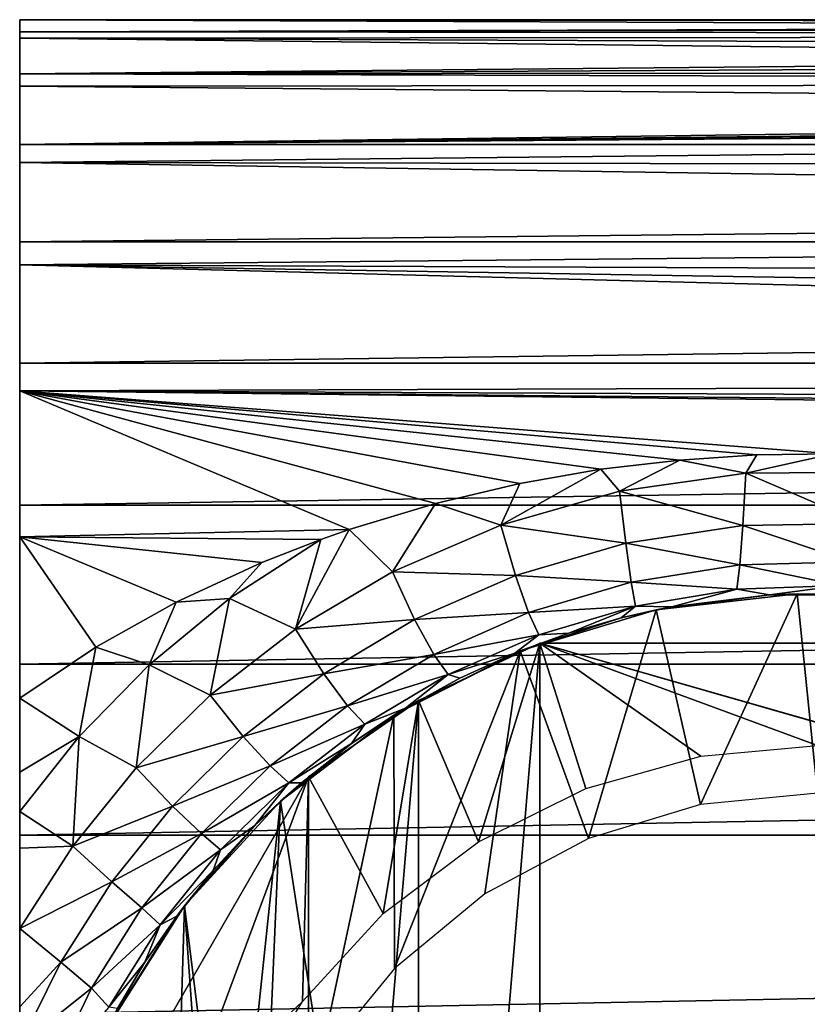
# Model space of a CAD drawing. Header units: millimetres. Extents: x -139 to 139, y -32 to 1264.
# Tile 65 of 256: x -91 to -75, y 2 to 22. Entities that reach past the tile are written whole.
import ezdxf

# ---------------------------------------------------------------- set-up
doc = ezdxf.new("R2010")
doc.units = ezdxf.units.MM
doc.header["$LTSCALE"] = 26.699852
for name, color, linetype in [('19', 7, 'CONTINUOUS'), ('2', 7, 'CONTINUOUS'), ('32', 7, 'CONTINUOUS'), ('33', 7, 'CONTINUOUS'), ('34', 7, 'CONTINUOUS'), ('35', 7, 'CONTINUOUS'), ('4', 7, 'CONTINUOUS'), ('40', 7, 'CONTINUOUS'), ('7', 7, 'CONTINUOUS'), ('8', 7, 'CONTINUOUS')]:
    doc.layers.add(name, color=color, linetype=linetype)

msp = doc.modelspace()

# ---------------------------------------------------------------- linework, layer by layer
at = {"layer": '19', "color": 7, "linetype": 'CONTINUOUS', "true_color": 0xe0f2ff}
for points in [[(-77.76, 12.924, -17.494), (-76.217, 13.027, -17.417), (-76.432, 12.662, -17.708), (-77.76, 12.924, -17.494)], [(-76.217, 13.027, -17.417), (-74.69, 13.048, -17.401), (-76.432, 12.662, -17.708), (-76.217, 13.027, -17.417)], [(-76.432, 12.662, -17.708), (-74.69, 13.048, -17.401), (-73.833, 12.68, -17.694), (-76.432, 12.662, -17.708)], [(-79.343, 12.738, -17.63), (-77.76, 12.924, -17.494), (-78.969, 12.297, -17.984), (-79.343, 12.738, -17.63)], [(-78.969, 12.297, -17.984), (-77.76, 12.924, -17.494), (-76.432, 12.662, -17.708), (-78.969, 12.297, -17.984)], [(-80.969, 12.454, -17.832), (-79.343, 12.738, -17.63), (-81.35, 11.621, -18.478), (-80.969, 12.454, -17.832)], [(-81.35, 11.621, -18.478), (-79.343, 12.738, -17.63), (-78.969, 12.297, -17.984), (-81.35, 11.621, -18.478)], [(-78.969, 12.297, -17.984), (-76.432, 12.662, -17.708), (-76.494, 11.613, -18.817), (-78.969, 12.297, -17.984)], [(-76.494, 11.613, -18.817), (-76.432, 12.662, -17.708), (-74.082, 11.652, -18.786), (-76.494, 11.613, -18.817)], [(-76.432, 12.662, -17.708), (-73.833, 12.68, -17.694), (-74.082, 11.652, -18.786), (-76.432, 12.662, -17.708)], [(-82.662, 12.055, -18.103), (-80.969, 12.454, -17.832), (-81.35, 11.621, -18.478), (-82.662, 12.055, -18.103)], [(-81.35, 11.621, -18.478), (-78.969, 12.297, -17.984), (-78.845, 11.256, -19.108), (-81.35, 11.621, -18.478)], [(-78.845, 11.256, -19.108), (-78.969, 12.297, -17.984), (-76.494, 11.613, -18.817), (-78.845, 11.256, -19.108)], [(-84.389, 11.534, -18.44), (-82.662, 12.055, -18.103), (-83.523, 10.683, -19.13), (-84.389, 11.534, -18.44)], [(-83.523, 10.683, -19.13), (-82.662, 12.055, -18.103), (-81.35, 11.621, -18.478), (-83.523, 10.683, -19.13)], [(-76.494, 11.613, -18.817), (-74.082, 11.652, -18.786), (-74.317, 10.882, -20.075), (-76.494, 11.613, -18.817)], [(-84.96, 11.332, -18.565), (-84.389, 11.534, -18.44), (-85.465, 9.534, -19.873), (-84.96, 11.332, -18.565)], [(-85.465, 9.534, -19.873), (-84.389, 11.534, -18.44), (-83.523, 10.683, -19.13), (-85.465, 9.534, -19.873)], [(-83.523, 10.683, -19.13), (-81.35, 11.621, -18.478), (-81.055, 10.612, -19.615), (-83.523, 10.683, -19.13)], [(-81.055, 10.612, -19.615), (-81.35, 11.621, -18.478), (-78.845, 11.256, -19.108), (-81.055, 10.612, -19.615)], [(-78.845, 11.256, -19.108), (-76.494, 11.613, -18.817), (-76.553, 10.824, -20.127), (-78.845, 11.256, -19.108)], [(-76.553, 10.824, -20.127), (-76.494, 11.613, -18.817), (-74.317, 10.882, -20.075), (-76.553, 10.824, -20.127)], [(-86.144, 10.867, -18.841), (-84.96, 11.332, -18.565), (-86.793, 10.146, -19.259), (-86.144, 10.867, -18.841)], [(-86.793, 10.146, -19.259), (-84.96, 11.332, -18.565), (-85.465, 9.534, -19.873), (-86.793, 10.146, -19.259)], [(-81.055, 10.612, -19.615), (-78.845, 11.256, -19.108), (-78.734, 10.477, -20.433), (-81.055, 10.612, -19.615)], [(-78.734, 10.477, -20.433), (-78.845, 11.256, -19.108), (-76.553, 10.824, -20.127), (-78.734, 10.477, -20.433)], [(-87.864, 10.074, -19.276), (-86.144, 10.867, -18.841), (-86.793, 10.146, -19.259), (-87.864, 10.074, -19.276)], [(-76.553, 10.824, -20.127), (-74.317, 10.882, -20.075), (-74.535, 10.407, -21.504), (-76.553, 10.824, -20.127)], [(-85.465, 9.534, -19.873), (-83.523, 10.683, -19.13), (-83.08, 9.725, -20.276), (-85.465, 9.534, -19.873)], [(-83.08, 9.725, -20.276), (-83.523, 10.683, -19.13), (-81.055, 10.612, -19.615), (-83.08, 9.725, -20.276)], [(-78.734, 10.477, -20.433), (-76.553, 10.824, -20.127), (-76.616, 10.333, -21.576), (-78.734, 10.477, -20.433)], [(-76.616, 10.333, -21.576), (-76.553, 10.824, -20.127), (-74.535, 10.407, -21.504), (-76.616, 10.333, -21.576)], [(-83.08, 9.725, -20.276), (-81.055, 10.612, -19.615), (-80.793, 9.867, -20.951), (-83.08, 9.725, -20.276)], [(-80.793, 9.867, -20.951), (-81.055, 10.612, -19.615), (-78.734, 10.477, -20.433), (-80.793, 9.867, -20.951)], [(-80.793, 9.867, -20.951), (-78.734, 10.477, -20.433), (-78.651, 9.997, -21.898), (-80.793, 9.867, -20.951)], [(-78.651, 9.997, -21.898), (-78.734, 10.477, -20.433), (-76.616, 10.333, -21.576), (-78.651, 9.997, -21.898)], [(-77.922, 9.981, -23.286), (-78.651, 9.997, -21.898), (-76.616, 10.333, -21.576), (-77.922, 9.981, -23.286)], [(-75.963, 10.221, -23.031), (-77.922, 9.981, -23.286), (-76.616, 10.333, -21.576), (-75.963, 10.221, -23.031)], [(-75.963, 10.221, -23.031), (-76.616, 10.333, -21.576), (-74.535, 10.407, -21.504), (-75.963, 10.221, -23.031)], [(-74.044, 10.221, -23.03), (-75.963, 10.221, -23.031), (-74.535, 10.407, -21.504), (-74.044, 10.221, -23.03)], [(-89.474, 9.173, -19.721), (-87.864, 10.074, -19.276), (-88.4, 8.82, -19.965), (-89.474, 9.173, -19.721)], [(-88.4, 8.82, -19.965), (-87.864, 10.074, -19.276), (-86.793, 10.146, -19.259), (-88.4, 8.82, -19.965)], [(-88.4, 8.82, -19.965), (-86.793, 10.146, -19.259), (-87.176, 8.214, -20.649), (-88.4, 8.82, -19.965)], [(-87.176, 8.214, -20.649), (-86.793, 10.146, -19.259), (-85.465, 9.534, -19.873), (-87.176, 8.214, -20.649)], [(-80.589, 9.419, -22.428), (-80.793, 9.867, -20.951), (-78.651, 9.997, -21.898), (-80.589, 9.419, -22.428)], [(-79.985, 9.454, -23.816), (-80.589, 9.419, -22.428), (-78.651, 9.997, -21.898), (-79.985, 9.454, -23.816)], [(-78.938, 9.758, -23.515), (-79.985, 9.454, -23.816), (-78.651, 9.997, -21.898), (-78.938, 9.758, -23.515)], [(-77.922, 9.981, -23.286), (-78.938, 9.758, -23.515), (-78.651, 9.997, -21.898), (-77.922, 9.981, -23.286)], [(-84.901, 8.637, -21.026), (-85.465, 9.534, -19.873), (-83.08, 9.725, -20.276), (-84.901, 8.637, -21.026)], [(-84.901, 8.637, -21.026), (-83.08, 9.725, -20.276), (-82.695, 9.029, -21.621), (-84.901, 8.637, -21.026)], [(-82.695, 9.029, -21.621), (-83.08, 9.725, -20.276), (-80.793, 9.867, -20.951), (-82.695, 9.029, -21.621)], [(-82.695, 9.029, -21.621), (-80.793, 9.867, -20.951), (-80.589, 9.419, -22.428), (-82.695, 9.029, -21.621)], [(-87.176, 8.214, -20.649), (-85.465, 9.534, -19.873), (-84.901, 8.637, -21.026), (-87.176, 8.214, -20.649)], [(-82.403, 8.624, -23.109), (-82.695, 9.029, -21.621), (-80.589, 9.419, -22.428), (-82.403, 8.624, -23.109)], [(-81.07, 9.054, -24.197), (-82.403, 8.624, -23.109), (-80.589, 9.419, -22.428), (-81.07, 9.054, -24.197)], [(-79.985, 9.454, -23.816), (-81.07, 9.054, -24.197), (-80.589, 9.419, -22.428), (-79.985, 9.454, -23.816)], [(-91, 8.151, -20.165), (-89.474, 9.173, -19.721), (-89.804, 7.383, -20.645), (-91, 8.151, -20.165)], [(-89.804, 7.383, -20.645), (-89.474, 9.173, -19.721), (-88.4, 8.82, -19.965), (-89.804, 7.383, -20.645)], [(-84.424, 7.996, -22.381), (-84.901, 8.637, -21.026), (-82.695, 9.029, -21.621), (-84.424, 7.996, -22.381)], [(-84.424, 7.996, -22.381), (-82.695, 9.029, -21.621), (-82.403, 8.624, -23.109), (-84.424, 7.996, -22.381)], [(-81.07, 9.054, -24.197), (-82.17, 8.554, -24.644), (-82.403, 8.624, -23.109), (-81.07, 9.054, -24.197)], [(-89.804, 7.383, -20.645), (-88.4, 8.82, -19.965), (-88.665, 6.756, -21.405), (-89.804, 7.383, -20.645)], [(-88.665, 6.756, -21.405), (-88.4, 8.82, -19.965), (-87.176, 8.214, -20.649), (-88.665, 6.756, -21.405)], [(-86.517, 7.382, -21.809), (-87.176, 8.214, -20.649), (-84.901, 8.637, -21.026), (-86.517, 7.382, -21.809)], [(-86.517, 7.382, -21.809), (-84.901, 8.637, -21.026), (-84.424, 7.996, -22.381), (-86.517, 7.382, -21.809)], [(-84.076, 7.631, -23.88), (-84.424, 7.996, -22.381), (-82.403, 8.624, -23.109), (-84.076, 7.631, -23.88)], [(-83.264, 7.951, -25.14), (-84.076, 7.631, -23.88), (-82.403, 8.624, -23.109), (-83.264, 7.951, -25.14)], [(-82.17, 8.554, -24.644), (-83.264, 7.951, -25.14), (-82.403, 8.624, -23.109), (-82.17, 8.554, -24.644)], [(-91, 6.666, -20.845), (-91, 8.151, -20.165), (-89.804, 7.383, -20.645), (-91, 6.666, -20.845)], [(-88.665, 6.756, -21.405), (-87.176, 8.214, -20.649), (-86.517, 7.382, -21.809), (-88.665, 6.756, -21.405)], [(-85.976, 6.792, -23.173), (-86.517, 7.382, -21.809), (-84.424, 7.996, -22.381), (-85.976, 6.792, -23.173)], [(-85.976, 6.792, -23.173), (-84.424, 7.996, -22.381), (-84.076, 7.631, -23.88), (-85.976, 6.792, -23.173)], [(-83.264, 7.951, -25.14), (-84.342, 7.24, -25.686), (-84.076, 7.631, -23.88), (-83.264, 7.951, -25.14)], [(-85.603, 6.457, -24.682), (-85.976, 6.792, -23.173), (-84.076, 7.631, -23.88), (-85.603, 6.457, -24.682)], [(-84.342, 7.24, -25.686), (-85.603, 6.457, -24.682), (-84.076, 7.631, -23.88), (-84.342, 7.24, -25.686)], [(-91, 5.876, -21.258), (-91, 6.666, -20.845), (-89.804, 7.383, -20.645), (-91, 5.876, -21.258)], [(-91, 5.876, -21.258), (-89.804, 7.383, -20.645), (-89.937, 5.187, -22.096), (-91, 5.876, -21.258)], [(-89.937, 5.187, -22.096), (-89.804, 7.383, -20.645), (-88.665, 6.756, -21.405), (-89.937, 5.187, -22.096)], [(-87.932, 5.986, -22.571), (-88.665, 6.756, -21.405), (-86.517, 7.382, -21.809), (-87.932, 5.986, -22.571)], [(-87.932, 5.986, -22.571), (-86.517, 7.382, -21.809), (-85.976, 6.792, -23.173), (-87.932, 5.986, -22.571)], [(-84.342, 7.24, -25.686), (-85.348, 6.454, -26.217), (-85.603, 6.457, -24.682), (-84.342, 7.24, -25.686)], [(-89.937, 5.187, -22.096), (-88.665, 6.756, -21.405), (-87.932, 5.986, -22.571), (-89.937, 5.187, -22.096)], [(-87.351, 5.437, -23.943), (-87.932, 5.986, -22.571), (-85.976, 6.792, -23.173), (-87.351, 5.437, -23.943)], [(-87.351, 5.437, -23.943), (-85.976, 6.792, -23.173), (-85.603, 6.457, -24.682), (-87.351, 5.437, -23.943)], [(-86.975, 5.113, -25.462), (-87.351, 5.437, -23.943), (-85.603, 6.457, -24.682), (-86.975, 5.113, -25.462)], [(-86.281, 5.596, -26.738), (-86.975, 5.113, -25.462), (-85.603, 6.457, -24.682), (-86.281, 5.596, -26.738)], [(-85.348, 6.454, -26.217), (-86.281, 5.596, -26.738), (-85.603, 6.457, -24.682), (-85.348, 6.454, -26.217)], [(-89.15, 4.472, -23.265), (-89.937, 5.187, -22.096), (-87.932, 5.986, -22.571), (-89.15, 4.472, -23.265)], [(-89.15, 4.472, -23.265), (-87.932, 5.986, -22.571), (-87.351, 5.437, -23.943), (-89.15, 4.472, -23.265)], [(-91, 5.145, -21.675), (-91, 5.876, -21.258), (-89.937, 5.187, -22.096), (-91, 5.145, -21.675)], [(-86.281, 5.596, -26.738), (-87.12, 4.696, -27.216), (-86.975, 5.113, -25.462), (-86.281, 5.596, -26.738)], [(-88.547, 3.947, -24.641), (-89.15, 4.472, -23.265), (-87.351, 5.437, -23.943), (-88.547, 3.947, -24.641)], [(-88.547, 3.947, -24.641), (-87.351, 5.437, -23.943), (-86.975, 5.113, -25.462), (-88.547, 3.947, -24.641)], [(-91, 3.533, -22.677), (-89.937, 5.187, -22.096), (-89.15, 4.472, -23.265), (-91, 3.533, -22.677)], [(-91, 3.533, -22.677), (-91, 5.145, -21.675), (-89.937, 5.187, -22.096), (-91, 3.533, -22.677)], [(-88.182, 3.609, -26.163), (-88.547, 3.947, -24.641), (-86.975, 5.113, -25.462), (-88.182, 3.609, -26.163)], [(-87.12, 4.696, -27.216), (-88.182, 3.609, -26.163), (-86.975, 5.113, -25.462), (-87.12, 4.696, -27.216)], [(-87.12, 4.696, -27.216), (-87.851, 3.782, -27.626), (-88.182, 3.609, -26.163), (-87.12, 4.696, -27.216)], [(-90.173, 2.86, -23.845), (-91, 3.533, -22.677), (-89.15, 4.472, -23.265), (-90.173, 2.86, -23.845)], [(-90.173, 2.86, -23.845), (-89.15, 4.472, -23.265), (-88.547, 3.947, -24.641), (-90.173, 2.86, -23.845)], [(-89.558, 2.339, -25.216), (-90.173, 2.86, -23.845), (-88.547, 3.947, -24.641), (-89.558, 2.339, -25.216)], [(-89.558, 2.339, -25.216), (-88.547, 3.947, -24.641), (-88.182, 3.609, -26.163), (-89.558, 2.339, -25.216)], [(-87.851, 3.782, -27.626), (-88.488, 2.857, -27.977), (-88.182, 3.609, -26.163), (-87.851, 3.782, -27.626)], [(-89.21, 1.957, -26.732), (-89.558, 2.339, -25.216), (-88.182, 3.609, -26.163), (-89.21, 1.957, -26.732)], [(-88.488, 2.857, -27.977), (-89.21, 1.957, -26.732), (-88.182, 3.609, -26.163), (-88.488, 2.857, -27.977)], [(-91, 1.961, -23.735), (-91, 3.533, -22.677), (-90.173, 2.86, -23.845), (-91, 1.961, -23.735)], [(-91, 1.194, -24.254), (-91, 1.961, -23.735), (-90.173, 2.86, -23.845), (-91, 1.194, -24.254)], [(-91, 1.194, -24.254), (-90.173, 2.86, -23.845), (-89.558, 2.339, -25.216), (-91, 1.194, -24.254)], [(-88.488, 2.857, -27.977), (-89.037, 1.928, -28.259), (-89.21, 1.957, -26.732), (-88.488, 2.857, -27.977)], [(-90.377, 0.633, -25.619), (-91, 1.194, -24.254), (-89.558, 2.339, -25.216), (-90.377, 0.633, -25.619)], [(-90.377, 0.633, -25.619), (-89.558, 2.339, -25.216), (-89.21, 1.957, -26.732), (-90.377, 0.633, -25.619)]]:
    msp.add_3dface(points, dxfattribs=at)
at = {"layer": '2', "color": 7, "linetype": 'CONTINUOUS', "true_color": 0xe0f2ff}
for points in [[(-75.404, 10.245, -35), (-77.343, 6.019, -35), (-78.233, 9.919, -35), (-75.404, 10.245, -35)], [(-75, 6.25, -35), (-77.343, 6.019, -35), (-75.404, 10.245, -35), (-75, 6.25, -35)], [(-72.56, 10.063, -35), (-75, 6.25, -35), (-75.404, 10.245, -35), (-72.56, 10.063, -35)], [(-78.233, 9.919, -35), (-79.594, 5.335, -35), (-80.96, 9.098, -35), (-78.233, 9.919, -35)], [(-77.343, 6.019, -35), (-79.594, 5.335, -35), (-78.233, 9.919, -35), (-77.343, 6.019, -35)], [(-80.96, 9.098, -35), (-83.485, 2.735, -35), (-83.497, 7.807, -35), (-80.96, 9.098, -35)], [(-81.668, 4.226, -35), (-83.485, 2.735, -35), (-80.96, 9.098, -35), (-81.668, 4.226, -35)], [(-79.594, 5.335, -35), (-81.668, 4.226, -35), (-80.96, 9.098, -35), (-79.594, 5.335, -35)], [(-83.497, 7.807, -35), (-84.976, 0.918, -35), (-85.766, 6.086, -35), (-83.497, 7.807, -35)], [(-83.485, 2.735, -35), (-84.976, 0.918, -35), (-83.497, 7.807, -35), (-83.485, 2.735, -35)], [(-85.766, 6.086, -35), (-86.769, -3.406, -35), (-87.693, 3.99, -35), (-85.766, 6.086, -35)], [(-86.085, -1.156, -35), (-86.769, -3.406, -35), (-85.766, 6.086, -35), (-86.085, -1.156, -35)], [(-84.976, 0.918, -35), (-86.085, -1.156, -35), (-85.766, 6.086, -35), (-84.976, 0.918, -35)], [(-89.22, 1.584, -35), (-87.693, 3.99, -35), (-88.264, -14.697, -35), (-89.22, 1.584, -35)], [(-87.693, 3.99, -35), (-87, -5.75, -35), (-88.264, -14.697, -35), (-87.693, 3.99, -35)], [(-86.769, -3.406, -35), (-87, -5.75, -35), (-87.693, 3.99, -35), (-86.769, -3.406, -35)]]:
    msp.add_3dface(points, dxfattribs=at)
at = {"layer": '32', "color": 7, "linetype": 'CONTINUOUS', "true_color": 0xe0f2ff}
for points in [[(-80.568, 9.25, -35.7), (-83.001, 8.106, -35.7), (-81.798, 5.272, -35.7), (-80.568, 9.25, -35.7)], [(-79.644, 6.338, -35.7), (-80.568, 9.25, -35.7), (-81.798, 5.272, -35.7), (-79.644, 6.338, -35.7)], [(-70.355, 6.338, -35.7), (-80.568, 9.25, -35.7), (-72.658, 6.986, -35.7), (-70.355, 6.338, -35.7)], [(-80.568, 9.25, -35.7), (-75, 7.2, -35.7), (-72.658, 6.986, -35.7), (-80.568, 9.25, -35.7)], [(-75, 7.2, -35.7), (-80.568, 9.25, -35.7), (-77.341, 6.986, -35.7), (-75, 7.2, -35.7)], [(-69.432, 9.25, -35.7), (-80.568, 9.25, -35.7), (-70.355, 6.338, -35.7), (-69.432, 9.25, -35.7)], [(-77.341, 6.986, -35.7), (-80.568, 9.25, -35.7), (-79.644, 6.338, -35.7), (-77.341, 6.986, -35.7)], [(-83.001, 8.106, -35.7), (-85.206, 6.572, -35.7), (-83.71, 3.833, -35.7), (-83.001, 8.106, -35.7)], [(-81.798, 5.272, -35.7), (-83.001, 8.106, -35.7), (-83.71, 3.833, -35.7), (-81.798, 5.272, -35.7)], [(-85.206, 6.572, -35.7), (-90.774, -3.072, -35.7), (-85.324, 2.068, -35.7), (-85.206, 6.572, -35.7)], [(-83.71, 3.833, -35.7), (-85.206, 6.572, -35.7), (-85.324, 2.068, -35.7), (-83.71, 3.833, -35.7)], [(-85.324, 2.068, -35.7), (-90.774, -3.072, -35.7), (-86.587, 0.032, -35.7), (-85.324, 2.068, -35.7)]]:
    msp.add_3dface(points, dxfattribs=at)
at = {"layer": '33', "color": 7, "linetype": 'CONTINUOUS', "true_color": 0xe0f2ff}
for points in [[(-80.568, 9.25, -54.9), (-83.001, -19.606, -54.9), (-83.001, 8.106, -54.9), (-80.568, 9.25, -54.9)], [(-80.568, -20.75, -54.9), (-83.001, -19.606, -54.9), (-80.568, 9.25, -54.9), (-80.568, -20.75, -54.9)], [(-69.432, -20.75, -54.9), (-80.568, -20.75, -54.9), (-69.432, 9.25, -54.9), (-69.432, -20.75, -54.9)], [(-69.432, 9.25, -54.9), (-80.568, -20.75, -54.9), (-80.568, 9.25, -54.9), (-69.432, 9.25, -54.9)], [(-83.001, -19.606, -54.9), (-85.206, -18.072, -54.9), (-83.001, 8.106, -54.9), (-83.001, -19.606, -54.9)], [(-83.001, 8.106, -54.9), (-85.206, -18.072, -54.9), (-85.206, 6.572, -54.9), (-83.001, 8.106, -54.9)], [(-85.206, -18.072, -54.9), (-90.774, -8.428, -54.9), (-85.206, 6.572, -54.9), (-85.206, -18.072, -54.9)], [(-90.774, -8.428, -54.9), (-90.774, -3.072, -54.9), (-85.206, 6.572, -54.9), (-90.774, -8.428, -54.9)]]:
    msp.add_3dface(points, dxfattribs=at)
at = {"layer": '34', "color": 7, "linetype": 'CONTINUOUS', "true_color": 0xe0f2ff}
for points in [[(-90.774, -3.072, -54.9), (-90.774, -3.072, -35.7), (-85.206, 6.572, -54.9), (-90.774, -3.072, -54.9)], [(-90.774, -3.072, -35.7), (-85.206, 6.572, -35.7), (-85.206, 6.572, -54.9), (-90.774, -3.072, -35.7)]]:
    msp.add_3dface(points, dxfattribs=at)
at = {"layer": '35', "color": 7, "linetype": 'CONTINUOUS', "true_color": 0xe0f2ff}
for points in [[(-80.568, 9.25, -35.7), (-69.432, 9.25, -35.7), (-69.432, 9.25, -54.9), (-80.568, 9.25, -35.7)], [(-80.568, 9.25, -35.7), (-69.432, 9.25, -54.9), (-80.568, 9.25, -54.9), (-80.568, 9.25, -35.7)]]:
    msp.add_3dface(points, dxfattribs=at)
at = {"layer": '4', "color": 7, "linetype": 'CONTINUOUS', "true_color": 0xe0f2ff}
for points in [[(-91, 18.199), (-91, 17.923, 3.158), (-91, 21.746, -0.376), (-91, 18.199)], [(-91, 21.746, -0.376), (-91, 17.923, 3.158), (-91, 21.506, 3.247), (-91, 21.746, -0.376)], [(-91, 17.923, -3.158), (-91, 18.199), (-91, 21.746, -0.376), (-91, 17.923, -3.158)], [(-91, 21.381, -3.987), (-91, 17.923, -3.158), (-91, 21.746, -0.376), (-91, 21.381, -3.987)], [(-91, 17.923, 3.158), (-91, 17.103, 6.222), (-91, 21.506, 3.247), (-91, 17.923, 3.158)], [(-91, 21.506, 3.247), (-91, 17.103, 6.222), (-91, 20.666, 6.778), (-91, 21.506, 3.247)], [(-91, 17.103, -6.222), (-91, 17.923, -3.158), (-91, 21.381, -3.987), (-91, 17.103, -6.222)], [(-91, 20.42, -7.488), (-91, 17.103, -6.222), (-91, 21.381, -3.987), (-91, 20.42, -7.488)], [(-91, 17.103, 6.222), (-91, 15.762, 9.1), (-91, 20.666, 6.778), (-91, 17.103, 6.222)], [(-91, 20.666, 6.778), (-91, 15.762, 9.1), (-91, 19.251, 10.121), (-91, 20.666, 6.778)], [(-91, 15.762, -9.1), (-91, 17.103, -6.222), (-91, 20.42, -7.488), (-91, 15.762, -9.1)], [(-91, 18.89, -10.78), (-91, 15.762, -9.1), (-91, 20.42, -7.488), (-91, 18.89, -10.78)], [(-91, 15.762, 9.1), (-91, 13.94, 11.701), (-91, 19.251, 10.121), (-91, 15.762, 9.1)], [(-91, 19.251, 10.121), (-91, 13.94, 11.701), (-91, 17.299, 13.183), (-91, 19.251, 10.121)], [(-91, 13.94, -11.701), (-91, 15.762, -9.1), (-91, 18.89, -10.78), (-91, 13.94, -11.701)], [(-91, 16.834, -13.772), (-91, 13.94, -11.701), (-91, 18.89, -10.78), (-91, 16.834, -13.772)], [(-91, 11.697, 13.943), (-91, 9.1, 15.761), (-91, 17.299, 13.183), (-91, 11.697, 13.943)], [(-91, 17.299, 13.183), (-91, 9.1, 15.761), (-91, 14.865, 15.877), (-91, 17.299, 13.183)], [(-91, 13.94, 11.701), (-91, 11.697, 13.943), (-91, 17.299, 13.183), (-91, 13.94, 11.701)], [(-91, 11.697, -13.943), (-91, 13.94, -11.701), (-91, 16.834, -13.772), (-91, 11.697, -13.943)], [(-91, 14.309, -16.38), (-91, 11.697, -13.943), (-91, 16.834, -13.772), (-91, 14.309, -16.38)], [(-91, 6.226, 17.101), (-91, 3.165, 17.923), (-91, 14.865, 15.877), (-91, 6.226, 17.101)], [(-91, 14.865, 15.877), (-91, 3.165, 17.923), (-91, 12.016, 18.129), (-91, 14.865, 15.877)], [(-91, 9.1, 15.761), (-91, 6.226, 17.101), (-91, 14.865, 15.877), (-91, 9.1, 15.761)], [(-91, 9.1, -15.761), (-91, 11.697, -13.943), (-91, 14.309, -16.38), (-91, 9.1, -15.761)], [(-91, 6.226, -17.101), (-91, 9.1, -15.761), (-91, 14.309, -16.38), (-91, 6.226, -17.101)], [(-91, 11.385, -18.532), (-91, 6.226, -17.101), (-91, 14.309, -16.38), (-91, 11.385, -18.532)], [(-91, 3.165, 17.923), (-91, 0, 18.2), (-91, 12.016, 18.129), (-91, 3.165, 17.923)], [(-91, 12.016, 18.129), (-91, 0, 18.2), (-91, 8.832, 19.876), (-91, 12.016, 18.129)], [(-91, 0, -18.2), (-91, 3.165, -17.923), (-91, 11.385, -18.532), (-91, 0, -18.2)], [(-91, 0, -18.2), (-91, 11.385, -18.532), (-91, -12.64, -19.475), (-91, 0, -18.2)], [(-91, 3.165, -17.923), (-91, 6.226, -17.101), (-91, 11.385, -18.532), (-91, 3.165, -17.923)], [(-91, 11.385, -18.532), (-91, 8.151, -20.165), (-91, -12.64, -19.475), (-91, 11.385, -18.532)], [(-91, 8.832, 19.876), (-91, 0, 18.2), (-91, -8.821, 19.88), (-91, 8.832, 19.876)], [(-91, 5.402, 21.069), (-91, 8.832, 19.876), (-91, -8.821, 19.88), (-91, 5.402, 21.069)], [(-91, -12.64, -19.475), (-91, 8.151, -20.165), (-91, -12.345, -19.892), (-91, -12.64, -19.475)], [(-91, -12.345, -19.892), (-91, 8.151, -20.165), (-91, 6.666, -20.845), (-91, -12.345, -19.892)], [(-91, 5.876, -21.258), (-91, -12.345, -19.892), (-91, 6.666, -20.845), (-91, 5.876, -21.258)], [(-91, -11.23, -21.477), (-91, -12.345, -19.892), (-91, 5.876, -21.258), (-91, -11.23, -21.477)], [(-91, 5.145, -21.675), (-91, -11.23, -21.477), (-91, 5.876, -21.258), (-91, 5.145, -21.675)], [(-91, 1.82, 21.674), (-91, 5.402, 21.069), (-91, -5.392, 21.071), (-91, 1.82, 21.674)], [(-91, -5.392, 21.071), (-91, 5.402, 21.069), (-91, -8.821, 19.88), (-91, -5.392, 21.071)], [(-91, 3.533, -22.677), (-91, -11.23, -21.477), (-91, 5.145, -21.675), (-91, 3.533, -22.677)], [(-91, -10.078, -23.072), (-91, -11.23, -21.477), (-91, 3.533, -22.677), (-91, -10.078, -23.072)], [(-91, 1.961, -23.735), (-91, -10.078, -23.072), (-91, 3.533, -22.677), (-91, 1.961, -23.735)]]:
    msp.add_3dface(points, dxfattribs=at)
at = {"layer": '40', "color": 7, "linetype": 'CONTINUOUS', "true_color": 0xe0f2ff}
for points in [[(-80.568, 9.25, -35.7), (-80.568, 9.25, -54.9), (-83.001, 8.106, -54.9), (-80.568, 9.25, -35.7)], [(-83.001, 8.106, -35.7), (-80.568, 9.25, -35.7), (-83.001, 8.106, -54.9), (-83.001, 8.106, -35.7)], [(-83.001, 8.106, -35.7), (-83.001, 8.106, -54.9), (-85.206, 6.572, -54.9), (-83.001, 8.106, -35.7)], [(-85.206, 6.572, -35.7), (-83.001, 8.106, -35.7), (-85.206, 6.572, -54.9), (-85.206, 6.572, -35.7)]]:
    msp.add_3dface(points, dxfattribs=at)
at = {"layer": '7', "color": 7, "linetype": 'CONTINUOUS', "true_color": 0xe0f2ff}
for points in [[(-75.404, 10.245, -35), (-78.233, 9.919, -35), (-75.963, 10.221, -23.031), (-75.404, 10.245, -35)], [(-75.963, 10.221, -23.031), (-78.233, 9.919, -35), (-77.922, 9.981, -23.286), (-75.963, 10.221, -23.031)], [(-74.044, 10.221, -23.03), (-75.404, 10.245, -35), (-75.963, 10.221, -23.031), (-74.044, 10.221, -23.03)], [(-72.56, 10.063, -35), (-75.404, 10.245, -35), (-74.044, 10.221, -23.03), (-72.56, 10.063, -35)], [(-78.233, 9.919, -35), (-80.96, 9.098, -35), (-78.938, 9.758, -23.515), (-78.233, 9.919, -35)], [(-77.922, 9.981, -23.286), (-78.233, 9.919, -35), (-78.938, 9.758, -23.515), (-77.922, 9.981, -23.286)], [(-78.938, 9.758, -23.515), (-80.96, 9.098, -35), (-79.985, 9.454, -23.816), (-78.938, 9.758, -23.515)], [(-79.985, 9.454, -23.816), (-80.96, 9.098, -35), (-81.07, 9.054, -24.197), (-79.985, 9.454, -23.816)], [(-80.96, 9.098, -35), (-83.497, 7.807, -35), (-81.07, 9.054, -24.197), (-80.96, 9.098, -35)], [(-81.07, 9.054, -24.197), (-83.497, 7.807, -35), (-82.17, 8.554, -24.644), (-81.07, 9.054, -24.197)], [(-82.17, 8.554, -24.644), (-83.497, 7.807, -35), (-83.264, 7.951, -25.14), (-82.17, 8.554, -24.644)], [(-83.264, 7.951, -25.14), (-83.497, 7.807, -35), (-84.342, 7.24, -25.686), (-83.264, 7.951, -25.14)], [(-83.497, 7.807, -35), (-85.766, 6.086, -35), (-84.342, 7.24, -25.686), (-83.497, 7.807, -35)], [(-84.342, 7.24, -25.686), (-85.766, 6.086, -35), (-85.348, 6.454, -26.217), (-84.342, 7.24, -25.686)], [(-85.348, 6.454, -26.217), (-85.766, 6.086, -35), (-86.281, 5.596, -26.738), (-85.348, 6.454, -26.217)], [(-85.766, 6.086, -35), (-87.693, 3.99, -35), (-86.281, 5.596, -26.738), (-85.766, 6.086, -35)], [(-86.281, 5.596, -26.738), (-87.693, 3.99, -35), (-87.12, 4.696, -27.216), (-86.281, 5.596, -26.738)], [(-87.12, 4.696, -27.216), (-87.693, 3.99, -35), (-87.851, 3.782, -27.626), (-87.12, 4.696, -27.216)], [(-87.693, 3.99, -35), (-89.22, 1.584, -35), (-87.851, 3.782, -27.626), (-87.693, 3.99, -35)], [(-87.851, 3.782, -27.626), (-89.22, 1.584, -35), (-88.488, 2.857, -27.977), (-87.851, 3.782, -27.626)], [(-88.488, 2.857, -27.977), (-89.22, 1.584, -35), (-89.037, 1.928, -28.259), (-88.488, 2.857, -27.977)]]:
    msp.add_3dface(points, dxfattribs=at)
at = {"layer": '8', "color": 7, "linetype": 'CONTINUOUS', "true_color": 0xe0f2ff}
for points in [[(-91, 21.746, -0.376), (-91, 21.506, 3.247), (-11.929, 21.75), (-91, 21.746, -0.376)], [(-12.457, 21.678, -1.784), (-91, 21.746, -0.376), (-11.929, 21.75), (-12.457, 21.678, -1.784)], [(-11.929, 21.75), (-91, 21.506, 3.247), (-11.022, 21.663, 1.908), (-11.929, 21.75)], [(-91, 21.381, -3.987), (-91, 21.746, -0.376), (-12.719, 21.448, -3.61), (-91, 21.381, -3.987)], [(-12.719, 21.448, -3.61), (-91, 21.746, -0.376), (-12.457, 21.678, -1.784), (-12.719, 21.448, -3.61)], [(-11.022, 21.663, 1.908), (-91, 21.506, 3.247), (-9.764, 21.431, 3.699), (-11.022, 21.663, 1.908)], [(-91, 21.506, 3.247), (-91, 20.666, 6.778), (-9.764, 21.431, 3.699), (-91, 21.506, 3.247)], [(-12.714, 21.054, -5.456), (-91, 21.381, -3.987), (-12.719, 21.448, -3.61), (-12.714, 21.054, -5.456)], [(-9.764, 21.431, 3.699), (-91, 20.666, 6.778), (-8.173, 21.099, 5.286), (-9.764, 21.431, 3.699)], [(-91, 20.42, -7.488), (-91, 21.381, -3.987), (-12.436, 20.484, -7.312), (-91, 20.42, -7.488)], [(-12.436, 20.484, -7.312), (-91, 21.381, -3.987), (-12.714, 21.054, -5.456), (-12.436, 20.484, -7.312)], [(-8.173, 21.099, 5.286), (-91, 20.666, 6.778), (-6.308, 20.733, 6.581), (-8.173, 21.099, 5.286)], [(-6.308, 20.733, 6.581), (-91, 20.666, 6.778), (-4.267, 20.41, 7.515), (-6.308, 20.733, 6.581)], [(91, 19.251, 10.121), (91, 20.666, 6.778), (-91, 19.251, 10.121), (91, 19.251, 10.121)], [(-91, 19.251, 10.121), (91, 20.666, 6.778), (0, 20.126, 8.25), (-91, 19.251, 10.121)], [(-91, 20.666, 6.778), (-91, 19.251, 10.121), (-4.267, 20.41, 7.515), (-91, 20.666, 6.778)], [(-11.863, 19.719, -9.173), (-91, 20.42, -7.488), (-12.436, 20.484, -7.312), (-11.863, 19.719, -9.173)], [(-91, 18.89, -10.78), (-91, 20.42, -7.488), (-11.863, 19.719, -9.173), (-91, 18.89, -10.78)], [(-4.267, 20.41, 7.515), (-91, 19.251, 10.121), (-2.148, 20.199, 8.068), (-4.267, 20.41, 7.515)], [(-2.148, 20.199, 8.068), (-91, 19.251, 10.121), (0, 20.126, 8.25), (-2.148, 20.199, 8.068)], [(-10.969, 18.763, -11), (-91, 18.89, -10.78), (-11.863, 19.719, -9.173), (-10.969, 18.763, -11)], [(91, 17.299, 13.183), (91, 19.251, 10.121), (-91, 17.299, 13.183), (91, 17.299, 13.183)], [(91, 19.251, 10.121), (-91, 19.251, 10.121), (-91, 17.299, 13.183), (91, 19.251, 10.121)], [(-91, 16.834, -13.772), (-91, 18.89, -10.78), (-9.739, 17.633, -12.729), (-91, 16.834, -13.772)], [(-9.739, 17.633, -12.729), (-91, 18.89, -10.78), (-10.969, 18.763, -11), (-9.739, 17.633, -12.729)], [(-8.305, 16.496, -14.174), (-91, 16.834, -13.772), (-9.739, 17.633, -12.729), (-8.305, 16.496, -14.174)], [(91, 14.865, 15.877), (91, 17.299, 13.183), (-91, 14.865, 15.877), (91, 14.865, 15.877)], [(91, 17.299, 13.183), (-91, 17.299, 13.183), (-91, 14.865, 15.877), (91, 17.299, 13.183)], [(-91, 14.309, -16.38), (-91, 16.834, -13.772), (-5.234, 14.596, -16.126), (-91, 14.309, -16.38)], [(-5.234, 14.596, -16.126), (-91, 16.834, -13.772), (-6.776, 15.462, -15.3), (-5.234, 14.596, -16.126)], [(-6.776, 15.462, -15.3), (-91, 16.834, -13.772), (-8.305, 16.496, -14.174), (-6.776, 15.462, -15.3)], [(91, 12.016, 18.129), (91, 14.865, 15.877), (-91, 12.016, 18.129), (91, 12.016, 18.129)], [(91, 14.865, 15.877), (-91, 14.865, 15.877), (-91, 12.016, 18.129), (91, 14.865, 15.877)], [(-3.69, 13.93, -16.704), (-91, 14.309, -16.38), (-5.234, 14.596, -16.126), (-3.69, 13.93, -16.704)], [(-91, 11.385, -18.532), (-91, 14.309, -16.38), (-84.389, 11.534, -18.44), (-91, 11.385, -18.532)], [(-0.708, 13.273, -17.23), (-91, 14.309, -16.38), (-2.179, 13.489, -17.062), (-0.708, 13.273, -17.23)], [(-91, 14.309, -16.38), (-0.708, 13.273, -17.23), (-74.69, 13.048, -17.401), (-91, 14.309, -16.38)], [(-2.179, 13.489, -17.062), (-91, 14.309, -16.38), (-3.69, 13.93, -16.704), (-2.179, 13.489, -17.062)], [(-84.389, 11.534, -18.44), (-91, 14.309, -16.38), (-82.662, 12.055, -18.103), (-84.389, 11.534, -18.44)], [(-82.662, 12.055, -18.103), (-91, 14.309, -16.38), (-80.969, 12.454, -17.832), (-82.662, 12.055, -18.103)], [(-80.969, 12.454, -17.832), (-91, 14.309, -16.38), (-79.343, 12.738, -17.63), (-80.969, 12.454, -17.832)], [(-79.343, 12.738, -17.63), (-91, 14.309, -16.38), (-77.76, 12.924, -17.494), (-79.343, 12.738, -17.63)], [(-77.76, 12.924, -17.494), (-91, 14.309, -16.38), (-76.217, 13.027, -17.417), (-77.76, 12.924, -17.494)], [(-76.217, 13.027, -17.417), (-91, 14.309, -16.38), (-74.69, 13.048, -17.401), (-76.217, 13.027, -17.417)], [(91, 8.832, 19.876), (91, 12.016, 18.129), (-91, 8.832, 19.876), (91, 8.832, 19.876)], [(91, 12.016, 18.129), (-91, 12.016, 18.129), (-91, 8.832, 19.876), (91, 12.016, 18.129)], [(-84.96, 11.332, -18.565), (-91, 11.385, -18.532), (-84.389, 11.534, -18.44), (-84.96, 11.332, -18.565)], [(-91, 8.151, -20.165), (-91, 11.385, -18.532), (-89.474, 9.173, -19.721), (-91, 8.151, -20.165)], [(-89.474, 9.173, -19.721), (-91, 11.385, -18.532), (-87.864, 10.074, -19.276), (-89.474, 9.173, -19.721)], [(-87.864, 10.074, -19.276), (-91, 11.385, -18.532), (-86.144, 10.867, -18.841), (-87.864, 10.074, -19.276)], [(-86.144, 10.867, -18.841), (-91, 11.385, -18.532), (-84.96, 11.332, -18.565), (-86.144, 10.867, -18.841)], [(91, 5.402, 21.069), (91, 8.832, 19.876), (-91, 5.402, 21.069), (91, 5.402, 21.069)], [(91, 8.832, 19.876), (-91, 8.832, 19.876), (-91, 5.402, 21.069), (91, 8.832, 19.876)], [(91, 1.82, 21.674), (91, 5.402, 21.069), (-91, 1.82, 21.674), (91, 1.82, 21.674)], [(91, 5.402, 21.069), (-91, 5.402, 21.069), (-91, 1.82, 21.674), (91, 5.402, 21.069)]]:
    msp.add_3dface(points, dxfattribs=at)

doc.saveas('drawing.dxf')
